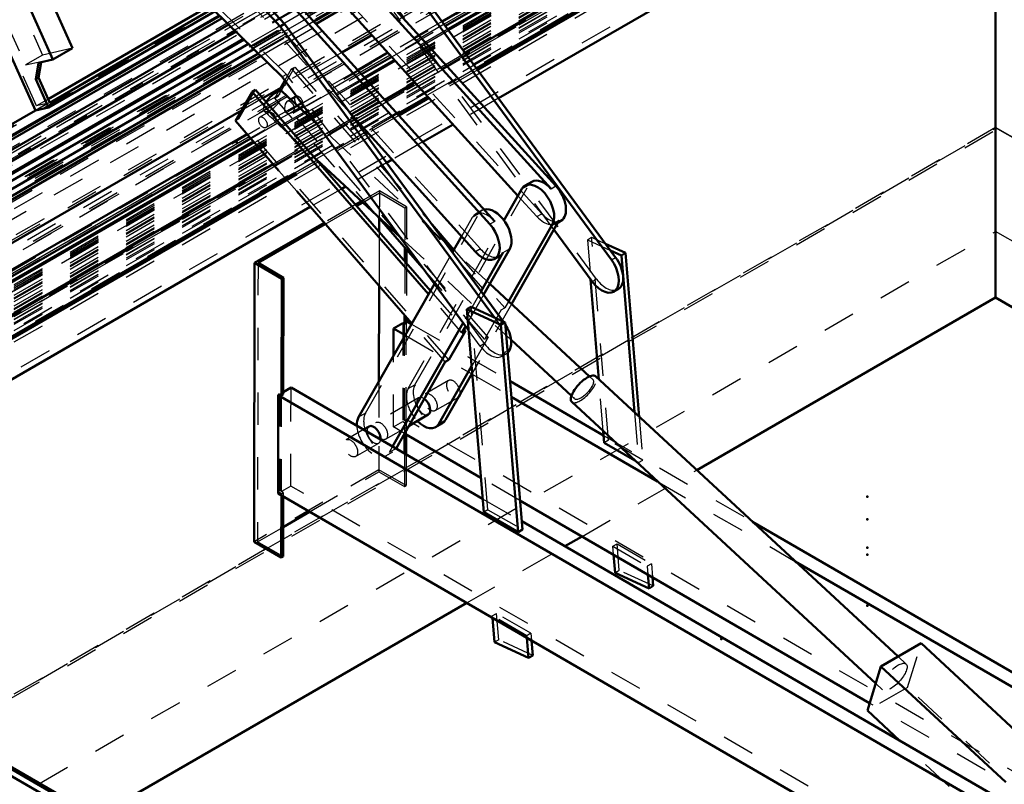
# Model space of a CAD drawing. Header units: millimetres. Extents: x 0 to 428, y 0 to 298.
# Tile 41 of 45: x 328 to 358, y 131 to 155. Entities that reach past the tile are written whole.
import ezdxf

# ---------------------------------------------------------------- set-up
doc = ezdxf.new("R2010")
doc.units = ezdxf.units.MM
doc.linetypes.add('Dashed', pattern=[2, 1, -1])
for name, color, linetype, lineweight in [('am_0', 7, 'Continuous', 50), ('am_12', 3, 'Continuous', 25), ('am_3', 6, 'Dashed', 25), ('am_6', 2, 'Continuous', 35), ('am_9', 7, 'Continuous', 50)]:
    doc.layers.add(name, color=color, linetype=linetype, lineweight=lineweight)

# ---------------------------------------------------------------- blocks, each defined once
blk = doc.blocks.new('58_FGS30015018025O210U_0_in_FDFneo150180C2225N1N4N_300Op0__1203')
at = {"layer": 'am_0'}
for p, q in [((323.099, 168.624), (336.131, 154.456)), ((323.231, 168.701), (336.263, 154.532)), ((332.461, 162.669), (344.493, 149.443)), ((332.613, 162.757), (344.644, 149.53)), ((330.594, 161.621), (342.602, 148.348)), ((330.746, 161.708), (342.754, 148.435)), ((343.473, 149.226), (333.229, 160.487)), ((336.194, 152.898), (329.813, 159.137)), ((339.587, 156.451), (346.357, 147.245)), ((339.719, 156.527), (346.489, 147.321)), ((336.263, 154.532), (336.131, 154.456)), ((336.131, 154.456), (342.743, 145.465)), ((336.263, 154.532), (343.027, 145.334)), ((336.088, 152.454), (336.277, 152.785)), ((341.949, 145.072), (336.194, 152.898)), ((334.75, 151.535), (335.265, 152.439)), ((335.371, 152.5), (335.265, 152.439)), ((335.265, 152.439), (340.713, 146.182)), ((335.371, 152.5), (340.775, 146.292)), ((337.254, 151.457), (336.191, 152.442)), ((336.613, 152.292), (336.453, 152.2)), ((336.739, 151.934), (336.799, 151.969)), ((342.163, 147.493), (338.297, 151.767)), ((336.093, 149.993), (334.75, 151.535)), ((337.249, 150.343), (339.839, 147.942)), ((343.902, 149.659), (343.691, 149.537)), ((340.198, 145.278), (336.642, 149.362)), ((343.04, 148.465), (343.591, 149.434)), ((338.639, 149.054), (338.46, 148.951)), ((338.496, 148.91), (338.68, 149.016)), ((337.488, 148.39), (335.341, 147.15)), ((340.585, 146.928), (339.128, 148.601)), ((339.191, 148.529), (339.19, 148.113)), ((344.748, 148.47), (343.273, 145.878)), ((344.71, 148.402), (344.8, 148.454)), ((335.446, 147.15), (337.524, 148.349)), ((340.821, 148.334), (341.496, 147.558)), ((344.537, 148.348), (343.18, 145.964)), ((345.765, 146.578), (344.585, 148.183)), ((341.484, 147.537), (341.244, 147.759)), ((341.45, 147.478), (341.731, 147.971)), ((339.978, 147.625), (339.977, 147.209)), ((340.031, 147.564), (340.03, 147.148)), ((343.007, 147.465), (342.332, 146.279)), ((343.218, 147.587), (342.412, 146.17)), ((346.178, 147.744), (346.797, 147.458)), ((346.331, 147.536), (346.665, 147.382)), ((346.665, 147.382), (346.797, 147.458)), ((346.797, 147.458), (347.217, 142.401)), ((342.755, 147.274), (342.907, 147.362)), ((346.665, 147.382), (347.067, 142.54)), ((335.341, 147.15), (335.324, 138.538)), ((335.341, 147.15), (336.181, 146.662)), ((336.234, 146.693), (335.446, 147.15)), ((336.181, 146.662), (336.175, 143.071)), ((336.181, 146.662), (336.234, 146.693)), ((336.234, 146.693), (336.227, 143.102)), ((345.973, 143.554), (345.717, 146.644)), ((338.551, 142.386), (340.896, 146.504)), ((339.187, 146.439), (339.181, 143.492)), ((345.681, 143.647), (342.6, 146.502)), ((346.434, 146.265), (346.566, 146.341)), ((342.027, 145.795), (341.895, 145.719)), ((342.415, 139.453), (341.895, 145.719)), ((341.895, 145.719), (342.945, 145.235)), ((342.027, 145.795), (343.077, 145.311)), ((339.974, 145.535), (339.973, 145.265)), ((340.027, 145.474), (340.026, 145.295)), ((340.026, 145.356), (340.189, 145.262)), ((341.778, 145.305), (339.601, 141.482)), ((339.629, 144.278), (339.63, 145.128)), ((339.63, 145.128), (339.921, 145.295)), ((339.63, 145.128), (339.993, 144.918)), ((339.973, 145.265), (339.921, 145.295)), ((340.026, 145.295), (339.973, 145.265)), ((341.85, 145.058), (341.335, 144.154)), ((341.858, 145.197), (341.744, 144.997)), ((341.85, 145.058), (341.744, 144.997)), ((341.807, 145.107), (341.85, 145.058)), ((343.077, 145.311), (342.945, 145.235)), ((342.945, 145.235), (343.476, 138.838)), ((343.077, 145.311), (343.608, 138.914)), ((343.26, 144.771), (345.123, 143.045)), ((341.335, 144.154), (341.229, 144.093)), ((341.229, 144.093), (339.708, 141.421)), ((342.041, 143.963), (341.027, 142.183)), ((342.059, 143.746), (341.238, 142.305)), ((342.048, 143.726), (342.061, 143.718)), ((355.21, 134.993), (345.869, 143.65)), ((336.465, 143.3), (336.227, 143.163)), ((336.465, 143.3), (342.381, 139.87)), ((343.228, 143.5), (346.117, 141.825)), ((336.063, 140.028), (336.069, 143.072)), ((336.122, 143.102), (336.069, 143.072)), ((336.069, 143.072), (364.315, 126.694)), ((336.175, 143.071), (336.122, 143.102)), ((336.227, 143.102), (336.175, 143.071)), ((343.267, 143.019), (347.785, 140.4)), ((345.134, 142.857), (354.518, 134.159)), ((340.108, 142.124), (340.704, 142.467)), ((338.875, 142.101), (338.703, 142.002)), ((340.928, 142.08), (341.139, 142.202)), ((339.967, 141.876), (339.966, 141.27)), ((342.327, 140.518), (339.971, 141.883)), ((340.02, 141.855), (340.019, 141.24)), ((346.135, 141.6), (346.106, 141.956)), ((347.081, 141.052), (346.135, 141.6)), ((361.683, 125.174), (336.063, 140.028)), ((336.169, 139.967), (336.165, 138.05)), ((336.221, 139.937), (336.218, 138.081)), ((354.332, 133.557), (343.533, 139.818)), ((336.22, 138.994), (337.036, 139.465)), ((342.415, 139.453), (343.476, 138.838)), ((343.587, 139.171), (364.711, 126.923)), ((350.716, 139.158), (360.031, 133.757)), ((343.476, 138.838), (343.608, 138.914)), ((335.324, 138.538), (336.165, 138.05)), ((336.165, 138.05), (336.218, 138.081)), ((346.469, 137.583), (346.422, 138.143)), ((352.036, 137.935), (359.635, 133.529)), ((347.519, 137.099), (346.469, 137.583)), ((347.483, 137.528), (347.519, 137.099)), ((347.628, 137.444), (347.65, 137.175)), ((347.519, 137.099), (347.65, 137.175)), ((342.749, 135.436), (342.686, 136.188)), ((343.799, 134.952), (342.749, 135.436)), ((343.747, 135.573), (343.799, 134.952)), ((343.892, 135.489), (343.931, 135.028)), ((355.921, 135.404), (354.681, 134.688)), ((355.921, 135.404), (358.983, 132.566)), ((343.931, 135.028), (343.799, 134.952)), ((354.261, 133.327), (354.681, 134.688)), ((354.681, 134.688), (358.535, 131.116)), ((355.257, 132.404), (354.261, 133.327))]:
    blk.add_line(p, q, dxfattribs=at)
for centre, major_axis, ratio, start_param, end_param in [((335.912, 152.141), (0.279, 0.301), 0.385376, 0, 1.96601), ((336.706, 152.131), (-0.093, 0.162), 0.577382, 6.073959, 6.283185), ((336.706, 152.131), (-0.093, 0.162), 0.577382, 3.141593, 3.730591), ((344.064, 148.891), (0.373, -0.646), 0.577382, 0.326022, 3.467614), ((344.275, 149.013), (0.373, -0.646), 0.577382, 1.931724, 3.141593), ((344.427, 149.101), (0.373, -0.646), 0.577382, 0, 1.931724), ((342.745, 148.13), (0.373, -0.646), 0.577382, 0.326022, 3.008936), ((342.382, 147.92), (0.373, -0.646), 0.577382, 5.068954, 8.210546), ((342.534, 148.008), (0.373, -0.646), 0.577382, 0, 0.326022), ((346.061, 146.911), (0.373, -0.646), 0.577382, 4.902275, 8.043867), ((346.193, 146.987), (0.373, -0.646), 0.577382, 0, 1.760682), ((342.737, 144.992), (0.373, -0.646), 0.577382, 0.127813, 1.643781), ((345.502, 143.253), (0.368, 0.397), 0.385376, 6.283185, 9.424778), ((340.555, 142.726), (-0.149, 0.258), 0.577382, 3.141593, 5.375395), ((341.478, 143.259), (-0.149, 0.258), 0.577382, 3.228099, 3.707129), ((339.024, 141.843), (0.373, -0.646), 0.577382, 3.467614, 3.968741), ((340.766, 142.848), (0.373, -0.646), 0.577382, 6.283185, 6.609207), ((339.024, 141.843), (-0.149, 0.258), 0.577382, 3.815079, 6.283185), ((340.555, 142.726), (0.373, -0.646), 0.577382, 5.123906, 6.609207)]:
    blk.add_ellipse(centre, major_axis=major_axis, ratio=ratio, start_param=start_param, end_param=end_param, dxfattribs=at)
at = {"layer": 'am_12'}
for p, q in [((344.493, 149.443), (344.644, 149.53)), ((342.754, 148.435), (342.602, 148.348)), ((344.537, 148.348), (344.748, 148.47)), ((343.218, 147.587), (343.007, 147.465)), ((346.357, 147.245), (346.489, 147.321)), ((341.027, 142.183), (341.238, 142.305)), ((339.708, 141.421), (339.707, 141.42))]:
    blk.add_line(p, q, dxfattribs=at)
at = {"layer": 'am_3'}
for p, q in [((344.21, 148.671), (331.697, 162.426)), ((338.297, 151.767), (329.675, 161.296)), ((342.315, 147.581), (329.827, 161.384)), ((336.326, 152.974), (329.945, 159.213)), ((344.585, 148.183), (339.65, 154.893)), ((345.897, 146.654), (339.782, 154.969)), ((336.069, 152.296), (336.584, 153.2)), ((336.326, 152.974), (336.194, 152.898)), ((336.277, 152.785), (336.479, 153.14)), ((342.441, 144.659), (336.326, 152.974)), ((336.479, 153.14), (336.584, 153.2)), ((336.479, 153.14), (342.958, 145.698)), ((336.584, 153.2), (340.821, 148.334)), ((334.856, 151.596), (335.371, 152.5)), ((335.964, 152.235), (336.088, 152.454)), ((335.964, 152.235), (336.069, 152.296)), ((339.128, 148.601), (335.964, 152.235)), ((342.548, 144.854), (336.069, 152.296)), ((336.453, 152.2), (336.347, 152.139)), ((335.771, 151.806), (335.505, 151.653)), ((335.633, 151.84), (335.809, 151.677)), ((336.492, 151.792), (336.739, 151.934)), ((334.856, 151.596), (334.75, 151.535)), ((341.335, 144.154), (334.856, 151.596)), ((335.691, 151.329), (335.998, 151.507)), ((335.989, 151.51), (335.958, 151.547)), ((335.988, 151.511), (337.249, 150.343)), ((341.244, 147.759), (337.254, 151.457)), ((336.642, 149.362), (336.093, 149.993)), ((339.192, 149.373), (338.639, 149.054)), ((338.68, 149.016), (339.192, 149.312)), ((339.192, 149.373), (339.176, 140.761)), ((339.192, 149.312), (339.191, 148.529)), ((340.033, 148.886), (339.192, 149.373)), ((339.192, 149.312), (339.98, 148.855)), ((340.293, 143.391), (343.802, 149.556)), ((343.591, 149.434), (343.802, 149.556)), ((344.058, 148.583), (343.473, 149.226)), ((338.46, 148.951), (337.488, 148.39)), ((337.524, 148.349), (338.496, 148.91)), ((338.763, 142.508), (342.272, 148.673)), ((339.98, 148.855), (339.978, 147.625)), ((339.98, 148.855), (340.033, 148.886)), ((340.033, 148.886), (340.031, 147.564)), ((342.272, 148.673), (342.061, 148.551)), ((342.372, 148.776), (342.161, 148.654)), ((344.058, 148.583), (344.21, 148.671)), ((340.082, 143.269), (343.04, 148.465)), ((342.061, 148.551), (341.731, 147.971)), ((344.648, 148.367), (344.71, 148.402)), ((339.19, 148.113), (339.187, 146.439)), ((339.839, 147.942), (343.26, 144.771)), ((345.615, 147.866), (345.747, 147.942)), ((345.615, 147.866), (345.717, 146.644)), ((345.615, 147.866), (346.331, 147.536)), ((346.267, 141.676), (345.747, 147.942)), ((345.747, 147.942), (346.178, 147.744)), ((340.896, 146.504), (341.45, 147.478)), ((342.6, 146.502), (341.484, 147.537)), ((341.496, 147.558), (343.063, 145.759)), ((342.315, 147.581), (342.163, 147.493)), ((339.977, 147.209), (339.974, 145.535)), ((335.446, 147.15), (335.43, 138.538)), ((340.03, 147.148), (340.027, 145.474)), ((342.443, 144.793), (340.585, 146.928)), ((345.765, 146.578), (345.897, 146.654)), ((340.775, 146.292), (341.807, 145.107)), ((342.332, 146.279), (341.778, 145.305)), ((341.744, 144.997), (340.713, 146.182)), ((342.412, 146.17), (341.858, 145.197)), ((343.18, 145.964), (343.063, 145.759)), ((342.547, 139.529), (342.027, 145.795)), ((343.273, 145.878), (342.059, 143.746)), ((342.958, 145.698), (342.443, 144.793)), ((342.958, 145.698), (343.063, 145.759)), ((339.973, 145.326), (340.026, 145.356)), ((340.02, 142.313), (340.026, 145.356)), ((340.026, 145.356), (340.026, 145.356)), ((342.743, 145.465), (342.901, 145.25)), ((343.027, 145.334), (343.033, 145.326)), ((339.921, 145.295), (339.915, 142.252)), ((339.968, 142.282), (339.973, 145.326)), ((339.973, 145.326), (340.026, 145.295)), ((340.189, 145.262), (343.228, 143.5)), ((341.229, 144.093), (340.198, 145.278)), ((342.309, 144.583), (341.949, 145.072)), ((343.033, 145.326), (342.901, 145.25)), ((339.993, 144.918), (342.048, 143.726)), ((342.548, 144.854), (342.041, 143.963)), ((342.443, 144.793), (342.548, 144.854)), ((342.441, 144.659), (342.309, 144.583)), ((339.625, 142.084), (339.629, 144.278)), ((342.978, 144.27), (343.11, 144.346)), ((341.329, 143.517), (340.616, 143.106)), ((342.061, 143.718), (343.267, 143.019)), ((345.781, 143.554), (345.681, 143.647)), ((346.106, 141.956), (345.973, 143.554)), ((336.459, 140.257), (336.465, 143.3)), ((339.181, 143.492), (339.176, 140.7)), ((340.082, 143.269), (340.293, 143.391)), ((336.122, 143.102), (336.116, 140.059)), ((336.169, 140.089), (336.175, 143.132)), ((336.227, 143.163), (336.175, 143.132)), ((336.175, 143.132), (336.227, 143.102)), ((340.405, 142.984), (339.086, 142.223)), ((340.915, 142.589), (341.627, 143)), ((345.123, 143.045), (345.223, 142.952)), ((338.763, 142.508), (338.551, 142.386)), ((339.968, 142.282), (340.02, 142.313)), ((369.834, 125.027), (340.02, 142.313)), ((347.067, 142.54), (347.196, 140.985)), ((347.217, 142.401), (347.328, 141.061)), ((338.703, 142.002), (338.163, 141.69)), ((339.385, 141.706), (340.108, 142.124)), ((339.625, 142.084), (339.915, 142.252)), ((339.971, 141.883), (339.625, 142.084)), ((339.915, 142.252), (339.968, 142.221)), ((339.968, 142.221), (339.967, 141.876)), ((340.02, 142.252), (339.968, 142.282)), ((339.968, 142.221), (340.02, 142.252)), ((340.02, 142.252), (340.02, 141.855)), ((346.117, 141.825), (350.716, 139.158)), ((338.461, 141.173), (339.174, 141.584)), ((339.601, 141.482), (339.497, 141.299)), ((339.707, 141.42), (339.497, 141.299)), ((346.267, 141.676), (346.135, 141.6)), ((347.328, 141.061), (346.267, 141.676)), ((339.397, 141.196), (339.608, 141.318)), ((339.966, 141.27), (339.964, 140.243)), ((340.019, 141.24), (340.017, 140.274)), ((347.196, 140.985), (347.081, 141.052)), ((347.196, 140.985), (347.328, 141.061)), ((339.176, 140.761), (335.324, 138.538)), ((337.036, 139.465), (339.176, 140.7)), ((340.017, 140.274), (339.176, 140.761)), ((339.176, 140.7), (339.964, 140.243)), ((343.533, 139.818), (342.327, 140.518)), ((336.459, 140.257), (336.169, 140.089)), ((366.272, 122.971), (336.459, 140.257)), ((339.964, 140.243), (340.017, 140.274)), ((347.785, 140.4), (352.036, 137.935)), ((336.116, 140.059), (336.063, 140.028)), ((336.116, 140.059), (336.169, 140.028)), ((336.222, 140.059), (336.169, 140.089)), ((336.169, 140.028), (336.222, 140.059)), ((336.169, 140.028), (336.169, 139.967)), ((336.222, 140.059), (336.221, 139.937)), ((342.381, 139.87), (343.587, 139.171)), ((342.547, 139.529), (342.415, 139.453)), ((342.547, 139.529), (343.608, 138.914)), ((335.43, 138.538), (336.22, 138.994)), ((336.218, 138.081), (335.43, 138.538)), ((346.401, 138.4), (346.533, 138.476)), ((346.401, 138.4), (347.462, 137.785)), ((346.422, 138.143), (346.401, 138.4)), ((346.6, 137.659), (346.533, 138.476)), ((346.533, 138.476), (347.594, 137.861)), ((347.594, 137.861), (347.462, 137.785)), ((347.462, 137.785), (347.483, 137.528)), ((347.594, 137.861), (347.628, 137.444)), ((346.469, 137.583), (346.6, 137.659)), ((347.65, 137.175), (346.6, 137.659)), ((342.681, 136.253), (342.813, 136.329)), ((343.742, 135.637), (342.681, 136.253)), ((342.686, 136.188), (342.681, 136.253)), ((342.881, 135.512), (342.813, 136.329)), ((343.874, 135.714), (342.813, 136.329)), ((343.874, 135.714), (343.742, 135.637)), ((343.742, 135.637), (343.747, 135.573)), ((343.874, 135.714), (343.892, 135.489)), ((342.881, 135.512), (342.749, 135.436)), ((343.931, 135.028), (342.881, 135.512)), ((355.501, 134.043), (355.921, 135.404)), ((355.459, 134.762), (355.21, 134.993)), ((354.518, 134.159), (354.724, 133.969)), ((355.501, 134.043), (354.261, 133.327)), ((359.498, 130.338), (355.501, 134.043)), ((363.088, 128.48), (354.332, 133.557)), ((358.258, 129.622), (355.257, 132.404))]:
    blk.add_line(p, q, dxfattribs=at)
for points in [[(336.348, 152.139), (336.339, 152.134), (336.31, 152.101), (336.287, 152.055), (336.27, 151.996), (336.261, 151.923), (336.267, 151.856), (336.285, 151.815), (336.316, 151.784), (336.346, 151.771)], [(336.492, 151.792), (336.53, 151.821), (336.561, 151.866), (336.571, 151.921), (336.561, 151.975), (336.537, 152.028), (336.5, 152.077), (336.458, 152.117), (336.415, 152.142), (336.375, 152.148), (336.348, 152.139)], [(335.809, 151.677), (335.771, 151.718), (335.75, 151.764), (335.758, 151.796), (335.77, 151.806)], [(335.77, 151.806), (335.784, 151.811), (335.821, 151.812), (335.865, 151.796), (335.91, 151.762), (335.947, 151.715), (335.974, 151.659), (335.992, 151.602), (336, 151.556), (336.002, 151.524), (335.999, 151.508), (335.998, 151.506)], [(336.346, 151.771), (336.409, 151.765), (336.47, 151.781), (336.492, 151.792)], [(335.958, 151.547), (335.934, 151.572), (335.903, 151.599), (335.863, 151.631), (335.812, 151.675), (335.809, 151.677)], [(335.998, 151.506), (335.991, 151.509), (335.989, 151.51)]]:
    blk.add_lwpolyline(points, dxfattribs=at)
for centre, major_axis, ratio, start_param, end_param in [((335.912, 152.141), (0.279, 0.301), 0.385376, 1.96601, 6.283185), ((336.706, 152.131), (-0.093, 0.162), 0.577382, 0, 3.141593), ((336.706, 152.131), (-0.093, 0.162), 0.577382, 3.730591, 6.073959), ((344.275, 149.013), (0.373, -0.646), 0.577382, 3.141593, 3.467614), ((342.534, 148.008), (0.373, -0.646), 0.577382, 1.927361, 3.467614), ((342.745, 148.13), (0.373, -0.646), 0.577382, 3.008936, 3.467614), ((344.427, 149.101), (0.373, -0.646), 0.577382, 5.073317, 6.283185), ((344.275, 149.013), (0.373, -0.646), 0.577382, 5.073317, 6.609207), ((342.534, 148.008), (0.373, -0.646), 0.577382, 5.068954, 6.283185), ((346.193, 146.987), (0.373, -0.646), 0.577382, 4.902275, 6.283185), ((342.605, 144.916), (0.373, -0.646), 0.577382, 4.902275, 8.043867), ((342.737, 144.992), (0.373, -0.646), 0.577382, 1.643781, 1.760682), ((342.737, 144.992), (0.373, -0.646), 0.577382, 4.902275, 6.410999), ((341.478, 143.259), (-0.149, 0.258), 0.577382, 3.707129, 9.511284), ((345.502, 143.253), (0.368, 0.397), 0.385376, 3.141593, 6.283185), ((340.555, 142.726), (0.373, -0.646), 0.577382, 3.467614, 5.123906), ((340.766, 142.848), (0.373, -0.646), 0.577382, 3.467614, 6.283185), ((340.555, 142.726), (-0.149, 0.258), 0.577382, 5.375395, 9.424778), ((339.235, 141.964), (0.373, -0.646), 0.577382, 3.467614, 6.609207), ((339.024, 141.843), (0.373, -0.646), 0.577382, 3.968741, 6.609207), ((339.024, 141.843), (-0.149, 0.258), 0.577382, 0, 3.815079)]:
    blk.add_ellipse(centre, major_axis=major_axis, ratio=ratio, start_param=start_param, end_param=end_param, dxfattribs=at)
for centre, major_axis, ratio in [((335.598, 151.491), (-0.093, 0.162), 0.577382), ((345.502, 143.253), (0.279, 0.301), 0.385376), ((340.766, 142.848), (-0.149, 0.258), 0.577382), ((339.235, 141.964), (-0.149, 0.258), 0.577382), ((338.312, 141.431), (-0.149, 0.258), 0.577382), ((355.091, 134.365), (0.368, 0.397), 0.385376)]:
    blk.add_ellipse(centre, major_axis=major_axis, ratio=ratio, dxfattribs=at)
at = {"layer": 'am_6'}
for tag, p, flags in [('NB', (377.613, 171.151), 8), ('NN', (377.613, 170.651), 8), ('NT', (377.613, 170.151), 8), ('NBSYN', (377.613, 169.651), 8), ('LINA', (377.613, 169.151), 8), ('CATALOG', (377.613, 168.651), 8), ('IDNR', (377.613, 168.151), 8), ('PN', (377.613, 167.651), 8), ('LODLEVEL', (377.613, 167.151), 8), ('L', (377.613, 166.651), 8), ('W', (377.613, 166.151), 8), ('DP', (377.613, 165.651), 8), ('OP', (377.613, 165.151), 8), ('OC', (377.613, 164.651), 8), ('BA', (377.613, 164.151), 8), ('ExcludeFromBOM', (377.613, 163.151), 8), ('PSOL_0', (377.613, 162.651), 9), ('PSOL_1', (377.613, 162.151), 9), ('PSOL_2', (377.613, 161.651), 9), ('PSOL_3', (377.613, 161.151), 9)]:
    blk.add_attdef(tag, p, '', height=0.5, dxfattribs=dict(at, flags=flags))
blk = doc.blocks.new('59_FGS3001501802511U_0_in_FDFneo150180C2225N1N4N_300Op0__1203')
at = {"layer": 'am_0'}
for p, q in [((311.412, 194.548), (329.722, 153.783)), ((327.329, 157.409), (329.115, 153.433)), ((333.952, 155.091), (328.964, 152.211)), ((328.981, 151.952), (334.125, 154.921)), ((334.043, 155.001), (329.015, 152.099)), ((327.375, 154.518), (328.57, 151.857)), ((329.115, 153.433), (329.722, 153.783)), ((328.672, 153.331), (328.588, 152.828)), ((328.667, 152.873), (328.746, 153.348)), ((329.115, 153.433), (328.672, 153.331)), ((328.588, 152.828), (328.667, 152.873)), ((328.588, 152.828), (328.981, 151.952)), ((329.015, 152.099), (328.667, 152.873)), ((328.981, 151.952), (328.57, 151.857))]:
    blk.add_line(p, q, dxfattribs=at)
at = {"layer": 'am_3'}
for p, q in [((310.483, 194.334), (328.792, 153.568)), ((328.57, 151.857), (334.717, 155.405)), ((328.604, 152.004), (327.454, 154.564)), ((327.659, 154.611), (328.265, 153.264)), ((328.792, 153.568), (328.265, 153.264)), ((329.722, 153.783), (328.792, 153.568)), ((328.265, 153.264), (328.751, 153.376)), ((328.672, 153.331), (328.751, 153.376)), ((328.746, 153.348), (328.751, 153.376)), ((328.964, 152.211), (328.604, 152.004)), ((329.015, 152.099), (328.604, 152.004))]:
    blk.add_line(p, q, dxfattribs=at)
at = {"layer": 'am_6'}
for tag, p, flags in [('NB', (340.262, 198.893), 8), ('NN', (340.262, 198.393), 8), ('NT', (340.262, 197.893), 8), ('NBSYN', (340.262, 197.393), 8), ('LINA', (340.262, 196.893), 8), ('CATALOG', (340.262, 196.393), 8), ('IDNR', (340.262, 195.893), 8), ('PN', (340.262, 195.393), 8), ('LODLEVEL', (340.262, 194.893), 8), ('L', (340.262, 194.393), 8), ('W', (340.262, 193.893), 8), ('DP', (340.262, 193.393), 8), ('OP', (340.262, 192.893), 8), ('PPATH', (340.262, 192.393), 8), ('ExcludeFromBOM', (340.262, 191.393), 8), ('PSOL_0', (340.262, 190.893), 9), ('PSOL_1', (340.262, 190.393), 9), ('PSOL_2', (340.262, 189.893), 9)]:
    blk.add_attdef(tag, p, '', height=0.5, dxfattribs=dict(at, flags=flags))
blk = doc.blocks.new('60_Flat_Glass_Skylight_300150180_6_0_in_FDFneo150180C2225N1N4N_300Op0__1203')
at = {"layer": 'am_0'}
for p, q in [((338.094, 155.139), (337.171, 154.606)), ((337.238, 154.532), (338.161, 155.065)), ((335.018, 154.048), (311.711, 140.593)), ((335.157, 153.912), (311.788, 140.421)), ((311.614, 139.74), (335.531, 153.547)), ((335.458, 153.618), (311.811, 139.967)), ((335.319, 153.754), (311.869, 140.217))]:
    blk.add_line(p, q, dxfattribs=at)
at = {"layer": 'am_3'}
for p, q in [((355.154, 165.454), (311.639, 140.333)), ((355.091, 165.313), (311.338, 140.054)), ((355.414, 165.256), (311.415, 139.856)), ((355.221, 165.343), (311.467, 140.084)), ((336.764, 155.056), (335.018, 154.048)), ((336.893, 154.914), (335.157, 153.912)), ((337.042, 154.749), (335.319, 153.754)), ((337.171, 154.606), (335.458, 153.618)), ((335.531, 153.547), (337.238, 154.532))]:
    blk.add_line(p, q, dxfattribs=at)
at = {"layer": 'am_6'}
for tag, p, flags in [('NB', (360.825, 211.566), 8), ('NN', (360.825, 211.066), 8), ('NT', (360.825, 210.566), 8), ('NBSYN', (360.825, 210.066), 8), ('LINA', (360.825, 209.566), 8), ('CATALOG', (360.825, 209.066), 8), ('IDNR', (360.825, 208.566), 8), ('PN', (360.825, 208.066), 8), ('LODLEVEL', (360.825, 207.566), 8), ('L', (360.825, 207.066), 8), ('W', (360.825, 206.566), 8), ('PPATH', (360.825, 206.066), 8), ('ExcludeFromBOM', (360.825, 205.066), 8), ('PSOL_0', (360.825, 204.566), 9), ('PSOL_1', (360.825, 204.066), 9), ('PSOL_2', (360.825, 203.566), 9)]:
    blk.add_attdef(tag, p, '', height=0.5, dxfattribs=dict(at, flags=flags))
blk = doc.blocks.new('61_Flat_Glass_Skylight_300150180_12_0_in_FDFneo150180C2225N1N4N_300Op0__1203')
at = {"layer": 'am_0'}
for p, q in [((334.544, 154.512), (311.96, 141.475)), ((334.768, 154.293), (311.868, 141.073))]:
    blk.add_line(p, q, dxfattribs=at)
at = {"layer": 'am_3'}
for p, q in [((354.405, 165.697), (311.672, 141.027)), ((354.064, 165.848), (311.764, 141.429)), ((336.326, 155.541), (334.544, 154.512)), ((336.533, 155.311), (334.768, 154.293))]:
    blk.add_line(p, q, dxfattribs=at)
at = {"layer": 'am_6'}
for tag, p, flags in [('NB', (359.601, 210.207), 8), ('NN', (359.601, 209.707), 8), ('NT', (359.601, 209.207), 8), ('NBSYN', (359.601, 208.707), 8), ('LINA', (359.601, 208.207), 8), ('CATALOG', (359.601, 207.707), 8), ('IDNR', (359.601, 207.207), 8), ('PN', (359.601, 206.707), 8), ('LODLEVEL', (359.601, 206.207), 8), ('L', (359.601, 205.707), 8), ('W', (359.601, 205.207), 8), ('PPATH', (359.601, 204.707), 8), ('ExcludeFromBOM', (359.601, 203.707), 8), ('PSOL_0', (359.601, 203.207), 9), ('PSOL_1', (359.601, 202.707), 9), ('PSOL_2', (359.601, 202.207), 9)]:
    blk.add_attdef(tag, p, '', height=0.5, dxfattribs=dict(at, flags=flags))
blk = doc.blocks.new('62_Flat_Glass_Skylight_300150180_5_0_in_FDFneo150180C2225N1N4N_300Op0__1203')
at = {"layer": 'am_0'}
for p, q in [((334.271, 154.779), (311.962, 141.9)), ((334.338, 154.713), (312, 141.817))]:
    blk.add_line(p, q, dxfattribs=at)
at = {"layer": 'am_3'}
for p, q in [((354.031, 165.762), (311.584, 141.257)), ((354.335, 165.832), (311.887, 141.328))]:
    blk.add_line(p, q, dxfattribs=at)
at = {"layer": 'am_6'}
for tag, p, flags in [('NB', (359.335, 209.932), 8), ('NN', (359.335, 209.432), 8), ('NT', (359.335, 208.932), 8), ('NBSYN', (359.335, 208.432), 8), ('LINA', (359.335, 207.932), 8), ('CATALOG', (359.335, 207.432), 8), ('IDNR', (359.335, 206.932), 8), ('PN', (359.335, 206.432), 8), ('LODLEVEL', (359.335, 205.932), 8), ('L', (359.335, 205.432), 8), ('W', (359.335, 204.932), 8), ('PPATH', (359.335, 204.432), 8), ('ExcludeFromBOM', (359.335, 203.432), 8), ('PSOL_0', (359.335, 202.932), 9), ('PSOL_1', (359.335, 202.432), 9), ('PSOL_2', (359.335, 201.932), 9)]:
    blk.add_attdef(tag, p, '', height=0.5, dxfattribs=dict(at, flags=flags))
blk = doc.blocks.new('63_FGS3001501802O4U_0_in_FDFneo150180C2225N1N4N_300Op0__1203')
at = {"layer": 'am_3'}
for p, q in [((353.711, 165.225), (310.393, 140.218)), ((353.003, 165.061), (309.685, 140.054))]:
    blk.add_line(p, q, dxfattribs=at)
at = {"layer": 'am_6'}
for tag, p, flags in [('NB', (358.711, 210.437), 8), ('NN', (358.711, 209.937), 8), ('NT', (358.711, 209.437), 8), ('NBSYN', (358.711, 208.937), 8), ('LINA', (358.711, 208.437), 8), ('CATALOG', (358.711, 207.937), 8), ('IDNR', (358.711, 207.437), 8), ('PN', (358.711, 206.937), 8), ('LODLEVEL', (358.711, 206.437), 8), ('L', (358.711, 205.937), 8), ('W', (358.711, 205.437), 8), ('TG', (358.711, 204.937), 8), ('TG1', (358.711, 204.437), 8), ('OC', (358.711, 203.937), 8), ('PPATH', (358.711, 203.437), 8), ('ExcludeFromBOM', (358.711, 202.437), 8), ('PSOL_0', (358.711, 201.937), 9), ('PSOL_1', (358.711, 201.437), 9), ('PSOL_2', (358.711, 200.937), 9), ('PSOL_3', (358.711, 200.437), 9)]:
    blk.add_attdef(tag, p, '', height=0.5, dxfattribs=dict(at, flags=flags))
blk = doc.blocks.new('64_FGS30015018025O3U_0_in_FDFneo150180C2225N1N4N_300Op0__1203')
at = {"layer": 'am_0'}
for p, q in [((353.075, 161.507), (341.129, 154.61)), ((341.233, 154.469), (353.24, 161.4)), ((334.257, 154.792), (311.955, 141.917)), ((338.962, 154.185), (338.036, 153.65)), ((334.999, 154.066), (311.7, 140.616)), ((335.007, 154.059), (311.704, 140.607)), ((339.455, 153.644), (338.526, 153.108)), ((338.646, 152.976), (339.575, 153.512)), ((336.15, 152.562), (335.595, 152.242)), ((328.57, 151.857), (311.831, 142.193)), ((334.936, 151.861), (315.573, 140.683)), ((335.102, 151.131), (316.368, 140.316)), ((316.768, 140.345), (335.219, 150.997))]:
    blk.add_line(p, q, dxfattribs=at)
at = {"layer": 'am_12'}
for p, q in [((353.175, 161.442), (341.192, 154.524)), ((339.528, 153.563), (338.599, 153.027)), ((335.173, 151.049), (316.699, 140.385))]:
    blk.add_line(p, q, dxfattribs=at)
at = {"layer": 'am_3'}
for p, q in [((352.166, 165.401), (309.851, 140.972)), ((352.239, 165.417), (309.923, 140.989)), ((353.836, 165.17), (310.36, 140.071)), ((355.403, 165.174), (311.253, 139.687)), ((355.134, 165.323), (311.381, 140.064)), ((355.165, 165.255), (311.411, 139.997)), ((355.208, 165.265), (311.455, 140.007)), ((355.221, 165.343), (311.467, 140.084)), ((353.152, 165.011), (309.676, 139.913)), ((355.291, 165.08), (311.538, 139.822)), ((310.103, 138.252), (355.585, 164.508)), ((356.552, 164.513), (310.661, 138.021)), ((354.45, 164.385), (309.232, 138.282)), ((354.765, 164.318), (309.284, 138.062)), ((357.134, 164.275), (310.541, 137.378)), ((356.908, 164.355), (310.798, 137.736)), ((357.083, 164.313), (310.851, 137.624)), ((310.878, 137.568), (357.144, 164.277)), ((358.173, 164.263), (311.107, 137.093)), ((358.018, 164.317), (311.119, 137.243)), ((354.686, 163.344), (312.793, 139.16)), ((335.854, 156.062), (328.57, 151.857)), ((336.747, 155.075), (334.999, 154.066)), ((336.753, 155.068), (335.007, 154.059)), ((340.702, 155.19), (338.962, 154.185)), ((341.129, 154.61), (339.455, 153.644)), ((341.192, 154.524), (339.528, 153.563)), ((339.575, 153.512), (341.233, 154.469)), ((338.036, 153.65), (336.15, 152.562)), ((338.526, 153.108), (335.102, 151.131)), ((338.599, 153.027), (335.173, 151.049)), ((335.219, 150.997), (338.646, 152.976)), ((335.595, 152.242), (334.936, 151.861))]:
    blk.add_line(p, q, dxfattribs=at)
at = {"layer": 'am_6'}
for tag, p, flags in [('NB', (363.204, 214.276), 8), ('NN', (363.204, 213.776), 8), ('NT', (363.204, 213.276), 8), ('NBSYN', (363.204, 212.776), 8), ('LINA', (363.204, 212.276), 8), ('CATALOG', (363.204, 211.776), 8), ('IDNR', (363.204, 211.276), 8), ('PN', (363.204, 210.776), 8), ('LODLEVEL', (363.204, 210.276), 8), ('L', (363.204, 209.776), 8), ('W', (363.204, 209.276), 8), ('DP', (363.204, 208.776), 8), ('OP', (363.204, 208.276), 8), ('OC', (363.204, 207.776), 8), ('ExcludeFromBOM', (363.204, 206.776), 8), ('PSOL_0', (363.204, 206.276), 9), ('PSOL_1', (363.204, 205.776), 9), ('PSOL_2', (363.204, 205.276), 9)]:
    blk.add_attdef(tag, p, '', height=0.5, dxfattribs=dict(at, flags=flags))
blk = doc.blocks.new('65_Flat_Glass_Skylight_3001501802_2_0_in_FDFneo150180C2225N1N4N_300Op0__1203')
at = {"layer": 'am_0'}
for p, q in [((358.222, 163.078), (341.851, 153.627)), ((358.222, 162.414), (342.194, 153.161)), ((358.222, 162.347), (342.229, 153.114)), ((353.723, 161.533), (341.308, 154.366)), ((358.222, 161.098), (342.873, 152.238)), ((339.662, 153.416), (338.733, 152.879)), ((340.29, 152.726), (339.358, 152.188)), ((340.686, 152.291), (339.753, 151.752)), ((340.726, 152.247), (339.793, 151.708)), ((338.41, 151.641), (338.395, 151.632)), ((341.471, 151.428), (340.535, 150.888)), ((338.805, 151.205), (338.738, 151.166)), ((338.845, 151.161), (338.773, 151.119)), ((335.303, 150.899), (316.894, 140.272)), ((335.913, 150.199), (314.745, 137.98)), ((337.273, 150.32), (337.27, 150.319)), ((337.317, 150.279), (337.309, 150.274)), ((339.587, 150.34), (339.418, 150.242)), ((336.584, 149.923), (316.265, 138.193)), ((336.642, 149.889), (316.381, 138.193)), ((338.148, 149.509), (338.032, 149.443)), ((337.06, 148.882), (317.463, 137.568)), ((316.265, 138.193), (350.307, 118.54)), ((316.381, 138.193), (350.307, 118.607)), ((316.265, 137.98), (350.307, 118.327))]:
    blk.add_line(p, q, dxfattribs=at)
at = {"layer": 'am_12'}
for p, q in [((353.769, 161.506), (341.336, 154.329)), ((339.694, 153.381), (338.765, 152.845)), ((335.334, 150.864), (316.94, 140.246))]:
    blk.add_line(p, q, dxfattribs=at)
at = {"layer": 'am_3'}
for p, q in [((358.222, 163.874), (311.377, 136.831)), ((358.222, 164.077), (312.213, 137.516)), ((358.222, 163.971), (312.213, 137.41)), ((358.222, 163.924), (312.213, 137.363)), ((358.222, 163.856), (310.655, 136.396)), ((358.222, 163.775), (310.817, 136.409)), ((358.222, 163.643), (310.864, 136.304)), ((358.222, 163.792), (311.714, 136.944)), ((312.058, 137.148), (358.222, 163.798)), ((358.222, 163.812), (312.142, 137.211)), ((358.222, 163.529), (310.223, 135.82)), ((358.222, 163.447), (310.386, 135.832)), ((358.222, 163.315), (310.433, 135.727)), ((358.222, 163.561), (311.027, 136.316)), ((358.222, 163.201), (309.792, 135.243)), ((358.222, 163.109), (309.872, 135.197)), ((309.941, 135.157), (358.222, 163.029)), ((358.222, 163.12), (309.955, 135.256)), ((358.222, 162.988), (310.002, 135.151)), ((358.222, 163.234), (310.596, 135.74)), ((358.222, 162.891), (309.459, 134.741)), ((358.222, 162.792), (309.521, 134.677)), ((358.222, 162.906), (310.164, 135.163)), ((358.222, 162.743), (314.745, 137.644)), ((309.164, 134.284), (358.222, 162.605)), ((358.222, 162.555), (309.251, 134.284)), ((309.517, 134.352), (358.222, 162.469)), ((358.222, 162.201), (316.265, 137.98)), ((341.308, 154.366), (339.662, 153.416)), ((341.336, 154.329), (339.694, 153.381)), ((341.851, 153.627), (340.29, 152.726)), ((342.194, 153.161), (340.686, 152.291)), ((342.229, 153.114), (340.726, 152.247)), ((338.733, 152.879), (335.303, 150.899)), ((338.765, 152.845), (335.334, 150.864)), ((339.358, 152.188), (338.41, 151.641)), ((342.873, 152.238), (341.471, 151.428)), ((339.753, 151.752), (338.805, 151.205)), ((338.395, 151.632), (335.913, 150.199)), ((339.793, 151.708), (338.845, 151.161)), ((338.738, 151.166), (337.273, 150.32)), ((338.773, 151.119), (337.317, 150.279)), ((340.535, 150.888), (339.587, 150.34)), ((337.27, 150.319), (336.584, 149.923)), ((337.309, 150.274), (336.642, 149.889)), ((339.418, 150.242), (338.148, 149.509)), ((338.032, 149.443), (337.06, 148.882))]:
    blk.add_line(p, q, dxfattribs=at)
at = {"layer": 'am_6'}
for tag, p, flags in [('NB', (404.68, 164.13), 8), ('NN', (404.68, 163.63), 8), ('NT', (404.68, 163.13), 8), ('NBSYN', (404.68, 162.63), 8), ('LINA', (404.68, 162.13), 8), ('CATALOG', (404.68, 161.63), 8), ('IDNR', (404.68, 161.13), 8), ('PN', (404.68, 160.63), 8), ('LODLEVEL', (404.68, 160.13), 8), ('L', (404.68, 159.63), 8), ('W', (404.68, 159.13), 8), ('DP', (404.68, 158.63), 8), ('ExcludeFromBOM', (404.68, 157.63), 8), ('PSOL_0', (404.68, 157.13), 9), ('PSOL_1', (404.68, 156.63), 9)]:
    blk.add_attdef(tag, p, '', height=0.5, dxfattribs=dict(at, flags=flags))
blk = doc.blocks.new('66_FGS30015018025201U_0_in_FDFneo150180C2225N1N4N_300Op0__1203')
at = {"layer": 'am_0'}
for p, q in [((358.222, 146.079), (358.222, 161.098)), ((348.995, 140.753), (358.222, 146.079)), ((378.058, 134.628), (358.222, 146.079)), ((344.918, 138.399), (345.451, 138.706)), ((330.471, 130.059), (341.889, 136.65))]:
    blk.add_line(p, q, dxfattribs=at)
at = {"layer": 'am_3'}
for p, q in [((313.108, 136.944), (358.222, 162.988)), ((316.012, 136.944), (358.222, 161.311)), ((307.042, 121.712), (358.222, 151.257)), ((358.222, 151.331), (313.108, 125.287)), ((313.108, 125.277), (358.222, 151.321)), ((395.422, 129.856), (358.222, 151.331)), ((395.422, 129.846), (358.222, 151.321)), ((401.487, 126.281), (358.222, 151.257)), ((313.108, 122.079), (358.222, 148.123)), ((395.422, 126.648), (358.222, 148.123)), ((345.451, 138.706), (348.995, 140.753)), ((341.889, 136.65), (344.918, 138.399))]:
    blk.add_line(p, q, dxfattribs=at)
at = {"layer": 'am_6'}
for tag, p, flags in [('NB', (406.54, 162.988), 8), ('NN', (406.54, 162.488), 8), ('NT', (406.54, 161.988), 8), ('NBSYN', (406.54, 161.488), 8), ('LINA', (406.54, 160.988), 8), ('CATALOG', (406.54, 160.488), 8), ('IDNR', (406.54, 159.988), 8), ('PN', (406.54, 159.488), 8), ('LODLEVEL', (406.54, 158.988), 8), ('L', (406.54, 158.488), 8), ('W', (406.54, 157.988), 8), ('DP', (406.54, 157.488), 8), ('OP', (406.54, 156.988), 8), ('BA', (406.54, 156.488), 8), ('RT', (406.54, 155.988), 8), ('ExcludeFromBOM', (406.54, 154.988), 8), ('PSOL_0', (406.54, 154.488), 9), ('PSOL_1', (406.54, 153.988), 9), ('PSOL_2', (406.54, 153.488), 9)]:
    blk.add_attdef(tag, p, '', height=0.5, dxfattribs=dict(at, flags=flags))

msp = doc.modelspace()

# ---------------------------------------------------------------- linework, layer by layer
at = {"layer": 'am_9'}
for p in [(334.795, 150.864), (334.795, 150.864), (354.265, 139.929), (354.265, 139.228), (354.265, 139.228), (354.265, 139.228), (354.265, 138.354), (354.265, 138.139), (354.265, 136.569), (349.753, 135.535)]:
    msp.add_point(p, dxfattribs=at)

# ---------------------------------------------------------------- block references
for name in ['64_FGS30015018025O3U_0_in_FDFneo150180C2225N1N4N_300Op0__1203', '60_Flat_Glass_Skylight_300150180_6_0_in_FDFneo150180C2225N1N4N_300Op0__1203', '63_FGS3001501802O4U_0_in_FDFneo150180C2225N1N4N_300Op0__1203', '61_Flat_Glass_Skylight_300150180_12_0_in_FDFneo150180C2225N1N4N_300Op0__1203', '62_Flat_Glass_Skylight_300150180_5_0_in_FDFneo150180C2225N1N4N_300Op0__1203', '59_FGS3001501802511U_0_in_FDFneo150180C2225N1N4N_300Op0__1203', '58_FGS30015018025O210U_0_in_FDFneo150180C2225N1N4N_300Op0__1203', '65_Flat_Glass_Skylight_3001501802_2_0_in_FDFneo150180C2225N1N4N_300Op0__1203', '66_FGS30015018025201U_0_in_FDFneo150180C2225N1N4N_300Op0__1203']:
    msp.add_blockref(name, (0, 0))

doc.saveas('drawing.dxf')
